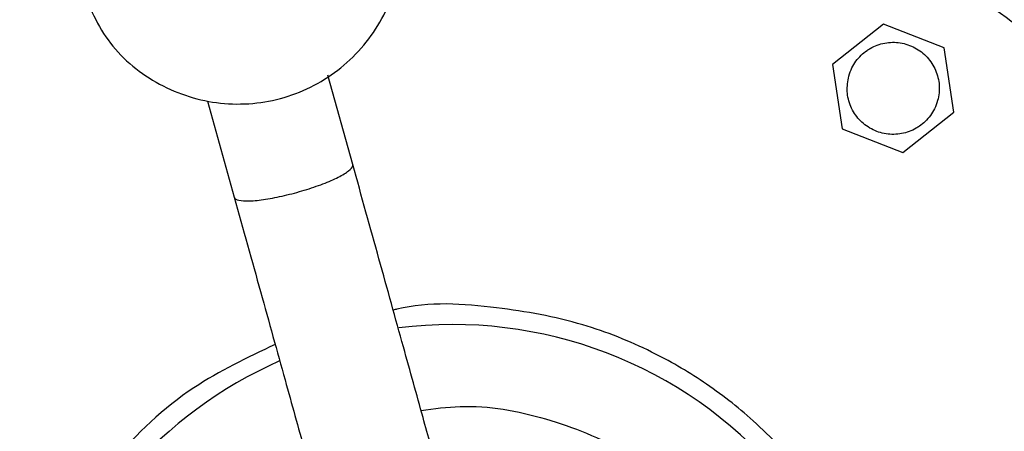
# Model space of a CAD drawing. Header units: millimetres. Extents: x 142 to 1148, y 353 to 845.
# Tile 86 of 139: x 677.89 to 682.7, y 596.1 to 598.11. Entities that reach past the tile are written whole.
import ezdxf

# ---------------------------------------------------------------- set-up
doc = ezdxf.new("R2010")
doc.units = ezdxf.units.MM

msp = doc.modelspace()

# ---------------------------------------------------------------- linework, layer by layer
at = {"color": 7, "linetype": 'Continuous', "lineweight": 25}
for p, q in [((682.1098, 598.0905), (681.8614, 597.8926)), ((682.4053, 597.9743), (682.1098, 598.0905)), ((682.4525, 597.6603), (682.4053, 597.9743)), ((681.8614, 597.8926), (681.9086, 597.5786)), ((679.518, 597.4047), (679.3968, 597.8415)), ((678.8094, 597.7143), (678.9399, 597.2442)), ((682.2041, 597.4624), (682.4525, 597.6603)), ((681.9086, 597.5786), (682.2041, 597.4624))]:
    msp.add_line(p, q, dxfattribs=at)
for radius, start, end in [(7.5, 344.54504, 103.22511), (7.5, 107.81244, 344.54504), (4.5, 344.545, 95.4792), (4.5, 114.1499, 344.545), (2.1, 344.545, 97.2302), (2.1, 113.7712, 164.545)]:
    msp.add_arc((680.007, 594.5226), radius, start, end, dxfattribs=at)
msp.add_open_spline([(678.1851, 598.2928), (678.2238, 598.1948), (678.3013, 597.9988), (678.5489, 597.7894), (678.8504, 597.686), (679.1703, 597.707), (679.4579, 597.8488), (679.6673, 598.0891), (679.7771, 598.3942), (679.7461, 598.6027), (679.7306, 598.7069)], degree=3, dxfattribs=at)
for points, knots in [([(681.9401, 597.8364), (681.9357, 597.8113), (681.9271, 597.7613), (681.9465, 597.686), (681.9879, 597.6214), (682.0488, 597.5742), (682.1218, 597.5498), (682.1988, 597.551), (682.253, 597.5709), (682.2901, 597.5943), (682.3242, 597.6222), (682.3557, 597.6653), (682.379, 597.7261), (682.3858, 597.792), (682.3677, 597.8668), (682.3259, 597.9315), (682.2651, 597.9786), (682.1921, 598.003), (682.1151, 598.0019), (682.0609, 597.9819), (682.0238, 597.9585), (681.9898, 597.9306), (681.9575, 597.8878), (681.9448, 597.8502), (681.9401, 597.8364)], [0, 0, 0, 0, 0.053666, 0.107333, 0.160999, 0.214664, 0.268328, 0.321992, 0.375658, 0.388896, 0.41544, 0.469107, 0.5, 0.553666, 0.607332, 0.660996, 0.714657, 0.76832, 0.821986, 0.875652, 0.88889, 0.915434, 0.9691, 1, 1, 1, 1]), ([(678.94, 597.2437), (678.9401, 597.2436), (678.9419, 597.2372), (678.9574, 597.2277), (679.0111, 597.2246), (679.0897, 597.2328), (679.1838, 597.2514), (679.2826, 597.278), (679.3751, 597.3096), (679.4514, 597.343), (679.5031, 597.3742), (679.5187, 597.3936), (679.5187, 597.4023), (679.5182, 597.4041), (679.5182, 597.4042)], [0, 0, 0, 0, 0.00239, 0.11072, 0.219063, 0.327041, 0.434278, 0.540838, 0.647082, 0.753503, 0.86128, 0.969041, 0.99761, 1, 1, 1, 1]), ([(680.296, 594.6029), (680.2944, 594.6086), (680.2913, 594.6197), (680.2682, 594.7031), (680.2361, 594.8188), (680.1938, 594.9711), (680.1434, 595.1525), (680.088, 595.3522), (680.0373, 595.5346), (679.9878, 595.7129), (679.9311, 595.917), (679.8571, 596.1835), (679.7613, 596.5287), (679.6472, 596.9397), (679.5612, 597.2494), (679.518, 597.4049)], [0, 0, 0, 0, 0.096948, 0.1860228, 0.2672197, 0.3405373, 0.4260189, 0.4974936, 0.5549573, 0.6007715, 0.6555938, 0.724225, 0.8066603, 0.9028941, 1, 1, 1, 1]), ([(678.9398, 597.2444), (678.983, 597.0889), (679.069, 596.7792), (679.1831, 596.3682), (679.279, 596.023), (679.353, 595.7564), (679.4097, 595.5523), (679.4592, 595.374), (679.5098, 595.1916), (679.5653, 594.9919), (679.6156, 594.8106), (679.6579, 594.6582), (679.69, 594.5426), (679.7132, 594.4591), (679.7163, 594.4481), (679.7179, 594.4423)], [0, 0, 0, 0, 0.097106, 0.19334, 0.275775, 0.344406, 0.399228, 0.445043, 0.502506, 0.573981, 0.659463, 0.73278, 0.813977, 0.903052, 1, 1, 1, 1]), ([(682.1199, 593.9384), (682.1484, 594.0675), (682.2071, 594.3332), (682.2001, 594.7512), (682.1166, 595.1686), (681.9549, 595.556), (681.737, 595.8869), (681.4918, 596.147), (681.2384, 596.3446), (680.9604, 596.5054), (680.6229, 596.6404), (680.2046, 596.7148), (679.8852, 596.7363), (679.7217, 596.6947), (679.7156, 596.6931)], [0, 0, 0, 0, 0.091505, 0.188393, 0.287646, 0.38548, 0.477876, 0.561178, 0.63253, 0.700163, 0.783719, 0.882963, 0.995612, 1, 1, 1, 1]), ([(679.1395, 596.5253), (679.0032, 596.4608), (678.7047, 596.3196), (678.3391, 595.9721), (678.0488, 595.5583), (677.944, 595.2525), (677.894, 595.1068)], [0, 0, 0, 0, 0.230655, 0.505181, 0.764136, 1, 1, 1, 1])]:
    msp.add_open_spline(points, degree=3, knots=knots, dxfattribs=at)
at = {"color": 8, "linetype": 'Continuous', "lineweight": 25}
msp.add_open_spline([(679.8517, 596.2031), (679.9153, 596.2116), (680.1186, 596.2388), (680.465, 596.1746), (680.8541, 596.017), (681.183, 595.7716), (681.4315, 595.4751), (681.596, 595.1579), (681.6854, 594.8462), (681.7134, 594.5575), (681.6996, 594.2997), (681.6628, 594.1431), (681.6455, 594.0696)], degree=3, knots=[0, 0, 0, 0, 0.058543, 0.187146, 0.315748, 0.440511, 0.558239, 0.666779, 0.76508, 0.853002, 0.931031, 1, 1, 1, 1], dxfattribs=at)

doc.saveas('drawing.dxf')
